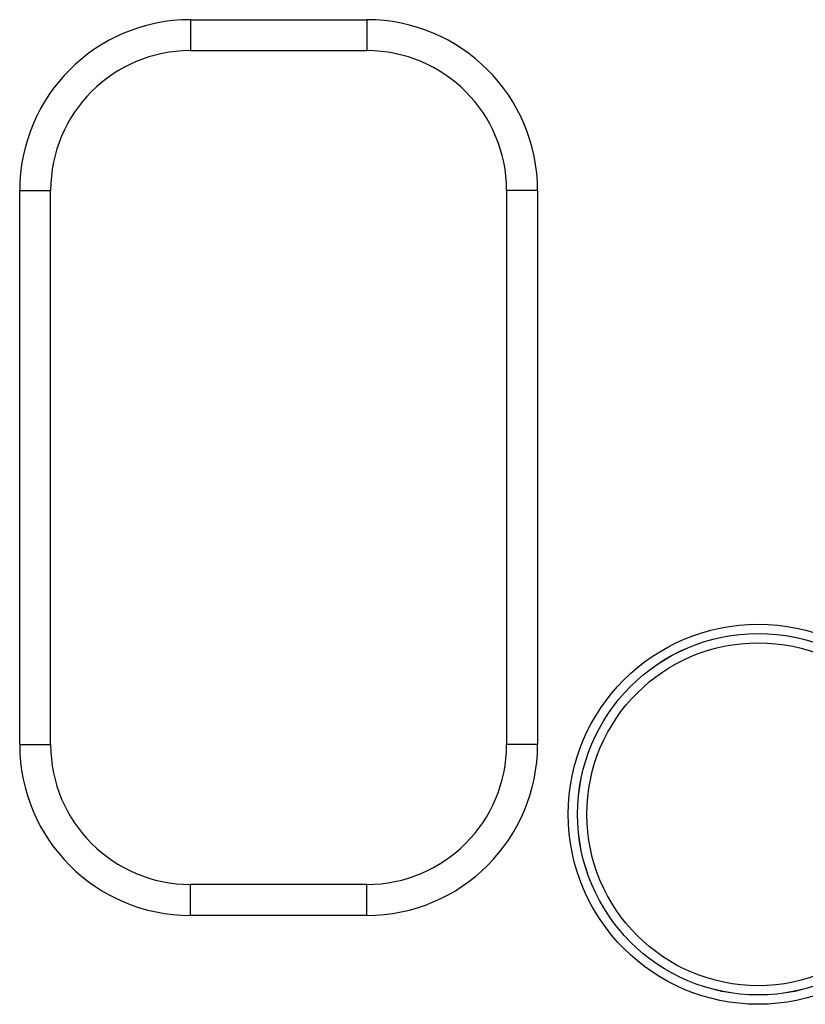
# Model space of a CAD drawing. Header units: inches. Extents: x 0 to 34, y 0 to 22.
# Tile 62 of 105: x 15.393 to 16.155, y 16.001 to 16.955. Entities that reach past the tile are written whole.
import ezdxf

# ---------------------------------------------------------------- set-up
doc = ezdxf.new("R2010")
doc.units = ezdxf.units.IN
doc.header["$LTSCALE"] = 1.87
doc.header["$MEASUREMENT"] = 0
doc.layers.get('0').update_dxf_attribs({"linetype": 'CONTINUOUS'})

msp = doc.modelspace()

# ---------------------------------------------------------------- linework, layer by layer
at = {"color": 7, "linetype": 'CONTINUOUS'}
for p, q in [((15.55872, 16.95477), (15.72972, 16.95477)), ((15.55872, 16.95477), (15.55872, 16.92477)), ((15.72972, 16.95477), (15.72972, 16.92477)), ((15.55872, 16.92477), (15.72972, 16.92477)), ((15.39319, 16.78924), (15.42319, 16.78924)), ((15.39319, 16.25224), (15.39319, 16.78924)), ((15.42319, 16.25224), (15.42319, 16.78924)), ((15.89524, 16.78924), (15.86524, 16.78924)), ((15.86524, 16.78924), (15.86524, 16.25224)), ((15.89524, 16.78924), (15.89524, 16.25224)), ((15.39319, 16.25224), (15.42319, 16.25224)), ((15.89524, 16.25224), (15.86524, 16.25224)), ((15.72972, 16.11671), (15.55872, 16.11671)), ((15.55872, 16.08671), (15.55872, 16.11671)), ((15.72972, 16.08671), (15.72972, 16.11671)), ((15.72972, 16.08671), (15.55872, 16.08671))]:
    msp.add_line(p, q, dxfattribs=at)
for radius in [0.18419, 0.17519, 0.17515, 0.16616]:
    msp.add_circle((16.10921, 16.18474), radius, dxfattribs=at)
for centre, radius, start, end in [((15.55872, 16.78924), 0.16553, 90, 180), ((15.72972, 16.78924), 0.16553, 0, 90), ((15.55872, 16.78924), 0.13553, 90, 180), ((15.72972, 16.78924), 0.13553, 0, 90), ((15.55872, 16.25224), 0.16553, 180, 270), ((15.55872, 16.25224), 0.13553, 180, 270), ((15.72972, 16.25224), 0.13553, 270, 360), ((15.72972, 16.25224), 0.16553, 270, 360)]:
    msp.add_arc(centre, radius, start, end, dxfattribs=at)

doc.saveas('drawing.dxf')
